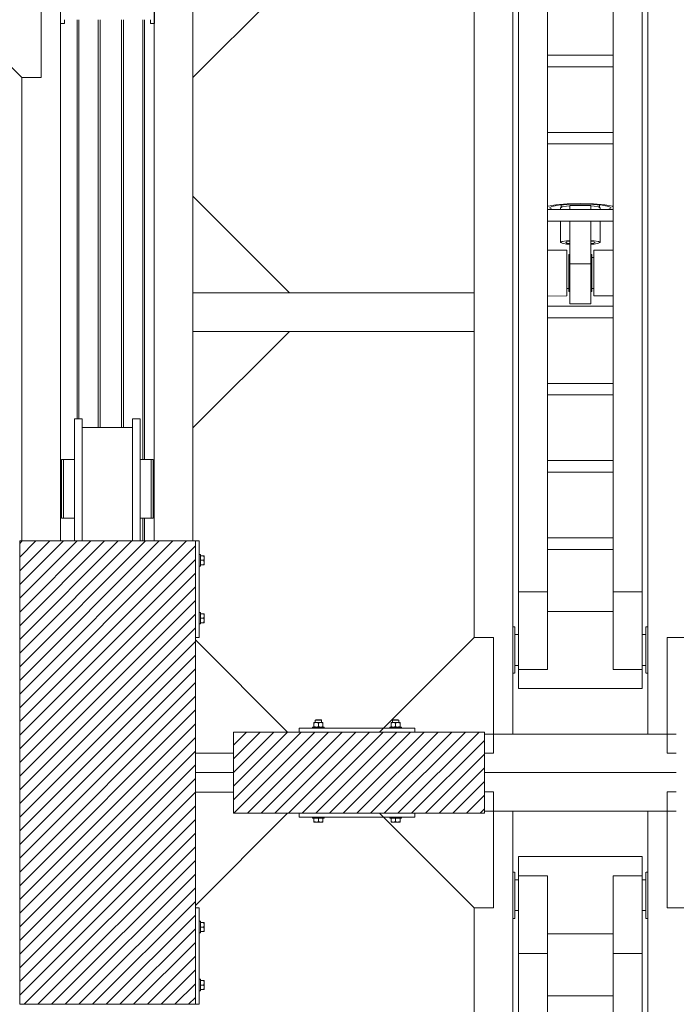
# Model space of a CAD drawing. Header units: millimetres. Extents: x 53056 to 116131, y -669674 to -625124.
# Tile 109 of 168: x 67361 to 69062, y -645721 to -643171. Entities that reach past the tile are written whole.
import ezdxf

# ---------------------------------------------------------------- set-up
doc = ezdxf.new("R2010")
doc.units = ezdxf.units.MM
doc.header["$MEASUREMENT"] = 0
doc.linetypes.add('DGN Style 1', pattern=[536.199087, 0.892178, -535.306909])
for name, color, linetype, lineweight in [('Side Cradle Blocks', 7, 'Continuous', 0), ('Side Cradle Hydraulic Arm Support', 7, 'Continuous', 0), ('Side Cradle Stbd', 7, 'Continuous', 0), ('Side Slip Rails', 7, 'Continuous', 0)]:
    doc.layers.add(name, color=color, linetype=linetype, lineweight=lineweight)

# ---------------------------------------------------------------- blocks, each defined once
blk = doc.blocks.new('*U84')
at = {"layer": 'Side Cradle Hydraulic Arm Support', "color": 7, "linetype": 'Continuous', "lineweight": 0}
for p, q in [((-175, -1059.4), (-175, 1359.5)), ((175, 1359.5), (175, -1059.4)), ((-175, 1202), (-170.2, 1202)), ((170.2, 1202), (175, 1202)), ((-160, 1182), (-169.7, 1182)), ((-160, 1181.8), (-169.7, 1181.8)), ((-169.7, 1181.8), (-160, 1181.8)), ((-160, 1192), (-160, 990.9)), ((-160, 1192), (-85, 1192)), ((-85, 1192), (-85, 990.9)), ((85, 990.9), (85, 1192)), ((85, 1192), (160, 1192)), ((160, 990.9), (160, 1192)), ((169.7, 1182), (160, 1181.9)), ((169.7, 1182), (160, 1182)), ((169.7, 1182), (169.7, 1182)), ((160, 1169.6), (160, 1169.6)), ((160, 1103.7), (160, 1142)), ((-275, 1109.5), (-275, 316.7)), ((-169.7, 1102), (-160, 1102)), ((-160, 1102), (-169.7, 1102)), ((160, 1102.1), (169.7, 1102.1)), ((169.7, 1102.1), (160, 1102.1)), ((169.7, 1102), (160, 1102)), ((-170.8, 1082), (-175, 1082)), ((-169.8, 1082), (-170.7, 1082)), ((-169.7, 1082), (-169.7, 1086.5)), ((-169.7, 1082), (-169.7, 1082)), ((169.7, 1082), (169.7, 1086.5)), ((169.7, 1082), (169.7, 1082)), ((170.7, 1082), (169.8, 1082)), ((175, 1082), (170.8, 1082)), ((85, 1042), (-85, 1042)), ((-160, 990.9), (-160, -1009.4)), ((-160, 990.9), (-85, 990.9)), ((-85, 990.9), (-85, -1009.4)), ((85, -968.7), (85, 990.9)), ((160, 990.9), (85, 990.9)), ((160, 990.9), (160, -1009.4)), ((-160, 938.1), (-160, 938.1)), ((160, 938.1), (160, 938.1)), ((85, 881.3), (-85, 881.3))]:
    blk.add_line(p, q, dxfattribs=at)
at = {"layer": 'Side Cradle Hydraulic Arm Support', "color": 7, "linetype": 'Continuous', "lineweight": 0, "flags": 128}
for points in [[(-248.5, 1409.5), (-225, 1409.5), (-225, 1109.5), (-275, 1109.5), (-520, 1354.5)], [(248.5, 1409.5), (225, 1409.5), (225, 1109.5), (275, 1109.5), (520, 1354.5)], [(-160, 1242), (160, 1242), (160, 1234.4), (160, 1212.7), (160, 1192)], [(-160, 1192), (-160, 1212.7), (-160, 1234.4), (-160, 1242)], [(-169.8, 1202), (-169.7, 1202), (-169.7, 1197.4), (-169.7, 1184.4), (-169.7, 1164.9), (-169.7, 1142), (-169.7, 1119), (-169.7, 1099.5), (-169.7, 1086.5)], [(169.7, 1086.5), (169.7, 1099.5), (169.7, 1119), (169.7, 1142), (169.7, 1164.9), (169.7, 1184.4), (169.7, 1197.4), (169.7, 1202), (169.8, 1202)]]:
    blk.add_lwpolyline(points, dxfattribs=at)
blk = doc.blocks.new('*U85')
at = {"layer": 'Side Cradle Hydraulic Arm Support', "color": 7, "linetype": 'Continuous', "lineweight": 0}
for p, q in [((-175, -1059.4), (-175, 1359.5)), ((175, 1359.5), (175, -1059.4)), ((-175, 1202), (-170.2, 1202)), ((170.2, 1202), (175, 1202)), ((-160, 1182), (-169.7, 1182)), ((-160, 1181.8), (-169.7, 1181.8)), ((-169.7, 1181.8), (-160, 1181.8)), ((-160, 1192), (-160, 990.9)), ((-160, 1192), (-85, 1192)), ((-85, 1192), (-85, 990.9)), ((85, 990.9), (85, 1192)), ((85, 1192), (160, 1192)), ((160, 990.9), (160, 1192)), ((169.7, 1182), (160, 1181.9)), ((169.7, 1182), (160, 1182)), ((169.7, 1182), (169.7, 1182)), ((160, 1169.6), (160, 1169.6)), ((160, 1103.7), (160, 1142)), ((-275, 1109.5), (-275, 316.7)), ((-169.7, 1102), (-160, 1102)), ((-160, 1102), (-169.7, 1102)), ((160, 1102.1), (169.7, 1102.1)), ((169.7, 1102.1), (160, 1102.1)), ((169.7, 1102), (160, 1102)), ((-170.8, 1082), (-175, 1082)), ((-169.8, 1082), (-170.7, 1082)), ((-169.7, 1082), (-169.7, 1086.5)), ((-169.7, 1082), (-169.7, 1082)), ((169.7, 1082), (169.7, 1086.5)), ((169.7, 1082), (169.7, 1082)), ((170.7, 1082), (169.8, 1082)), ((175, 1082), (170.8, 1082)), ((85, 1042), (-85, 1042)), ((-160, 990.9), (-160, -1009.4)), ((-160, 990.9), (-85, 990.9)), ((-85, 990.9), (-85, -1009.4)), ((85, -968.7), (85, 990.9)), ((160, 990.9), (85, 990.9)), ((160, 990.9), (160, -1009.4)), ((-160, 938.1), (-160, 938.1)), ((160, 938.1), (160, 938.1)), ((85, 881.3), (-85, 881.3)), ((-85, 851.3), (85, 851.3)), ((85, 681.3), (-85, 681.3)), ((-85, 651.3), (85, 651.3)), ((85, 481.3), (-85, 481.3)), ((-85, 451.3), (85, 451.3)), ((-1003.6, 316.7), (-275, 316.7)), ((-275, 216.7), (-275, 316.7)), ((-275, 316.7), (-275, 316.7)), ((85, 281.3), (-85, 281.3)), ((-85, 251.3), (85, 251.3)), ((-1003.6, 216.7), (-275, 216.7)), ((-275, 216.7), (-275, -809.4)), ((-35, 205.6), (-30, 205.6)), ((-27.5, 213.2), (-30, 213.2)), ((30, 213.2), (27.5, 213.2)), ((30, 205.6), (35, 205.6)), ((27.5, 172.8), (27.5, 142.1)), ((-27.5, 31.3), (-27.5, 142.1)), ((27.5, 142.1), (-27.5, 142.1)), ((27.5, 142.1), (27.5, 31.3)), ((-35, 106.1), (-85, 106)), ((-35, 106.1), (-35, 107.6)), ((-35, 107.6), (-35, 107.6)), ((-30, 117.9), (-27.5, 117.9)), ((27.5, 117.9), (30, 117.9)), ((35, 125.6), (30, 125.6)), ((-51, 31.3), (-51, 86.2)), ((51, 86.2), (51, 31.3)), ((85, 31.3), (-85, 31.3)), ((-85, 1.3), (85, 1.3)), ((-51, -3.2), (-51, 1.3)), ((-27.5, -9.4), (-27.5, 1.3)), ((27.5, 1.3), (27.5, -9.4)), ((51, 1.3), (51, -3.2)), ((-50, -3.8), (-50, -10.6)), ((-27.5, -9.4), (27.5, -9.4)), ((50, -10.6), (50, -3.8)), ((80, -3.2), (80, -3.2)), ((85, -168.7), (-85, -168.7)), ((-85, -198.7), (85, -198.7)), ((85, -368.7), (-85, -368.7)), ((-85, -398.7), (85, -398.7))]:
    blk.add_line(p, q, dxfattribs=at)
at = {"layer": 'Side Cradle Hydraulic Arm Support', "color": 7, "linetype": 'Continuous', "lineweight": 0, "extrusion": (0, 0, -1), "flags": 128}
for points in [[(248.5, 1409.5), (225, 1409.5), (225, 1109.5), (275, 1109.5), (520, 1354.5)], [(-248.5, 1409.5), (-225, 1409.5), (-225, 1109.5), (-275, 1109.5), (-520, 1354.5)], [(160, 1242), (-160, 1242), (-160, 1234.4), (-160, 1212.7), (-160, 1192)], [(160, 1192), (160, 1212.7), (160, 1234.4), (160, 1242)], [(169.8, 1202), (169.7, 1202), (169.7, 1197.4), (169.7, 1184.4), (169.7, 1164.9), (169.7, 1142), (169.7, 1119), (169.7, 1099.5), (169.7, 1086.5)], [(-169.7, 1086.5), (-169.7, 1099.5), (-169.7, 1119), (-169.7, 1142), (-169.7, 1164.9), (-169.7, 1184.4), (-169.7, 1197.4), (-169.7, 1202), (-169.8, 1202)], [(27.5, 142.1), (27.5, 172.8), (27.5, 202.4), (27.5, 226.5), (27.5, 241.6), (27.5, 245.4), (-27.5, 245.4), (-27.5, 241.6), (-27.5, 226.5), (-27.5, 202.4), (-27.5, 172.8)], [(85, 225.1), (35, 225), (35, 217.5), (35, 202), (35, 181), (35, 157.6), (35, 135.5), (35, 117.9), (35, 113.6), (35, 107.6), (85, 106.6)], [(30, 117.9), (30, 119.4), (30, 127.9), (30, 142.1), (30, 160), (30, 178.6), (30, 195.3), (30, 207.5), (30, 213.2), (30, 213.2)], [(-30, 117.9), (-30, 119.4), (-30, 127.9), (-30, 142.1), (-30, 160), (-30, 178.6), (-30, 195.3), (-30, 207.5), (-30, 213.2), (-30, 213.2)], [(-35, 107.6), (-35, 107.6), (-35, 117.9), (-35, 135.5), (-35, 157.6), (-35, 181), (-35, 202), (-35, 217.5), (-35, 225), (-85, 225)], [(-85, 106.6), (-35, 107.6), (-35, 106.1), (-85, 106.1)], [(27.5, 91.2), (36.1, 90.5), (47.1, 88.5), (51, 86.2), (47.1, 83.8), (36.1, 81.8), (27.5, 81.1)], [(38, 86.2), (35.1, 87.9), (27.5, 89.3)], [(27.5, 83), (35.1, 84.4), (38, 86.2)], [(-51, 86.2), (-47.1, 88.5), (-36.1, 90.5), (-27.5, 91.2)], [(-27.5, 89.3), (-35.1, 87.9), (-38, 86.2), (-35.1, 84.4), (-27.5, 83)], [(-27.5, 81.1), (-36.1, 81.8), (-47.1, 83.8), (-51, 86.2)], [(81.4, 1.3), (83.1, 1), (85, -0.2)], [(69.6, 1.3), (73.9, 0.5), (80, -3.2)], [(-80, -3.2), (-73.9, 0.5), (-69.6, 1.3)], [(-85, -0.2), (-83.1, 1), (-81.4, 1.3)], [(85, -6.3), (83.1, -7.4), (63.6, -10.9), (34.4, -13.3), (0, -14.1), (-34.4, -13.3), (-63.6, -10.9), (-83.1, -7.4), (-85, -6.2)], [(80, -3.2), (80, -3.2), (73.9, -6.9), (56.6, -10.1), (30.6, -12.2), (0, -12.9), (-30.6, -12.2), (-56.6, -10.1), (-73.9, -6.9), (-80, -3.2)], [(51, -3.2), (51, -3.2), (47.1, -5.6), (36.1, -7.6), (27.5, -8.3)], [(-27.5, -8.3), (-36.1, -7.6), (-47.1, -5.6), (-51, -3.2)]]:
    blk.add_lwpolyline(points, dxfattribs=at)
at = {"layer": 'Side Cradle Stbd', "color": 7, "linetype": 'Continuous', "lineweight": 0}
for p, q in [((-1003.6, 566.7), (-753.6, 316.7)), ((-1003.6, -33.3), (-753.6, 216.7)), ((-1003.6, -340.5), (-753.6, -590.5))]:
    blk.add_line(p, q, dxfattribs=at)
blk = doc.blocks.new('*U55')
at = {"linetype": 'Continuous', "lineweight": 0}
h = blk.add_hatch(dxfattribs=at)
h.set_pattern_fill('HATCH', color=30, style=0, pattern_type=2)
h.set_pattern_definition([(45, (-17013.055, 2290.377), (-17.719, 17.719), [])])
h.paths.add_polyline_path([(-16777.5, 1935.1), (-16777.5, 2228.5), (-16777.5, 2278.8), (-16777.5, 2329.1), (-16777.5, 2622.5), (-16777.5, 2628.8), (-16777.5, 2878.8), (-16784, 2878.8), (-16884, 2878.8), (-16908.8, 2878.8), (-16913.4, 2878.8), (-16920.5, 2878.8), (-16940.5, 2878.8), (-17070.5, 2878.8), (-17090.5, 2878.8), (-17126.5, 2878.8), (-17226.5, 2878.8), (-17232.5, 2878.8), (-17232.5, 2628.8), (-17232.5, 2623.1), (-17232.5, 2329.1), (-17232.5, 2278.8), (-17232.5, 2228.5), (-17232.5, 1934.5), (-17232.5, 1928.8), (-17232.5, 1678.8), (-17226.5, 1678.8), (-17126.5, 1678.8), (-17090.5, 1678.8), (-17070.5, 1678.8), (-16940.5, 1678.8), (-16920.5, 1678.8), (-16913.4, 1678.8), (-16908.8, 1678.8), (-16884, 1678.8), (-16784, 1678.8), (-16777.5, 1678.8), (-16777.5, 1928.8)])
h = blk.add_hatch(dxfattribs=at)
h.set_pattern_fill('HATCH', color=30, style=0, pattern_type=2)
h.set_pattern_definition([(45, (-16481.067, 2278.463), (-17.719, 17.719), [])])
h.paths.add_polyline_path([(-16508.9, 2383.8), (-16538.7, 2383.8), (-16678.9, 2383.8), (-16678.9, 2329.1), (-16678.9, 2278.8), (-16678.9, 2228.5), (-16678.9, 2173.8), (-16538.7, 2173.8), (-16508.9, 2173.8), (-16208.9, 2173.8), (-16028.9, 2173.8), (-16028.9, 2178.8), (-16028.9, 2278.8), (-16028.9, 2378.8), (-16028.9, 2383.8), (-16208.9, 2383.8)])
at = {"color": 30, "linetype": 'Continuous', "lineweight": 0, "flags": 128}
blk.add_lwpolyline([(-17232.5, 1678.8), (-17226.5, 1678.8), (-17126.5, 1678.8), (-17090.5, 1678.8), (-17070.5, 1678.8), (-16940.5, 1678.8), (-16920.5, 1678.8), (-16913.4, 1678.8), (-16908.8, 1678.8), (-16884, 1678.8), (-16784, 1678.8), (-16777.5, 1678.8), (-16777.5, 1928.8), (-16777.5, 1935.1), (-16777.5, 1935.1), (-16777.5, 2228.5), (-16777.5, 2278.8), (-16777.5, 2329.1), (-16777.5, 2622.5), (-16777.5, 2628.8), (-16777.5, 2878.8), (-16784, 2878.8), (-16884, 2878.8), (-16908.8, 2878.8), (-16913.4, 2878.8), (-16920.5, 2878.8), (-16940.5, 2878.8), (-17070.5, 2878.8), (-17090.5, 2878.8), (-17126.5, 2878.8), (-17226.5, 2878.8), (-17232.5, 2878.8)], dxfattribs=at)
blk.add_lwpolyline([(-16508.9, 2383.8), (-16538.7, 2383.8), (-16678.9, 2383.8), (-16678.9, 2329.1), (-16678.9, 2278.8), (-16678.9, 2228.5), (-16678.9, 2173.8), (-16538.7, 2173.8), (-16508.9, 2173.8), (-16208.9, 2173.8), (-16028.9, 2173.8), (-16028.9, 2178.8), (-16028.9, 2278.8), (-16028.9, 2378.8), (-16028.9, 2383.8), (-16208.9, 2383.8), (-16508.9, 2383.8)], close=True, dxfattribs=at)
at = {"layer": 'Side Cradle Blocks', "color": 7, "linetype": 'Continuous', "lineweight": 0}
for p, q in [((-17232.5, 2878.8), (-16777.5, 2878.8)), ((-17232.5, 1678.8), (-17232.5, 2878.8)), ((-16777.5, 2878.8), (-16767.5, 2878.8)), ((-16777.5, 2878.8), (-16777.5, 1678.8)), ((-16767.5, 2878.8), (-16767.5, 2628.8)), ((-16756.3, 2840.4), (-16764.5, 2840.4)), ((-16755.2, 2840.4), (-16756.3, 2840.4)), ((-16755.3, 2838.3), (-16756.3, 2840.4)), ((-16756.3, 2828.8), (-16755.2, 2831)), ((-16754.5, 2839.8), (-16754.5, 2839.7)), ((-16754.5, 2839.5), (-16754.5, 2839.7)), ((-16754.5, 2834.6), (-16754.5, 2837.7)), ((-16754.5, 2837.7), (-16754.5, 2837.5)), ((-16754.5, 2831.9), (-16754.5, 2834.6)), ((-16764.5, 2823.1), (-16764.5, 2828.8)), ((-16756.3, 2828.8), (-16764.5, 2828.8)), ((-16764.5, 2817.2), (-16756.3, 2817.2)), ((-16755.3, 2826.7), (-16756.3, 2828.8)), ((-16756.3, 2817.2), (-16755.2, 2819.4)), ((-16754.7, 2817.2), (-16754.5, 2817.2)), ((-16754.5, 2823), (-16754.5, 2826.8)), ((-16754.5, 2823), (-16754.5, 2825.7)), ((-16754.5, 2817.2), (-16754.5, 2817.9)), ((-16754.5, 2817.9), (-16754.5, 2817.8)), ((-16764.5, 2690.4), (-16756.3, 2690.4)), ((-16764.5, 2684.6), (-16764.5, 2678.8)), ((-16756.3, 2678.8), (-16764.5, 2678.8)), ((-16756.3, 2690.4), (-16755.2, 2688.2)), ((-16755.3, 2681), (-16756.3, 2678.8)), ((-16756.3, 2678.8), (-16755.2, 2676.7)), ((-16754.7, 2690.4), (-16754.5, 2690.4)), ((-16754.5, 2690.4), (-16754.5, 2689.7)), ((-16754.5, 2689.8), (-16754.5, 2689.7)), ((-16754.5, 2684.6), (-16754.5, 2680.9)), ((-16754.5, 2681.9), (-16754.5, 2684.6)), ((-16756.3, 2667.2), (-16764.5, 2667.2)), ((-16755.3, 2669.4), (-16756.3, 2667.2)), ((-16755.2, 2667.2), (-16756.3, 2667.2)), ((-16754.5, 2673), (-16754.5, 2675.7)), ((-16754.5, 2673), (-16754.5, 2670)), ((-16754.5, 2670.1), (-16754.5, 2670)), ((-16754.5, 2667.9), (-16754.5, 2668.1)), ((-16754.5, 2667.8), (-16754.5, 2667.9)), ((-16767.5, 2628.8), (-16777.5, 2628.8)), ((-16470.5, 2408.8), (-16470.5, 2408.6)), ((-16470.5, 2407), (-16468.3, 2408)), ((-16470.5, 2407), (-16470.5, 2398.6)), ((-16470.5, 2397.6), (-16470.5, 2398.6)), ((-16469.8, 2408.8), (-16469.9, 2408.8)), ((-16464.7, 2408.8), (-16467.7, 2408.8)), ((-16466.9, 2408.8), (-16466.9, 2408.8)), ((-16466.6, 2397), (-16464.7, 2396.8)), ((-16464.7, 2408.8), (-16460.9, 2408.8)), ((-16461.2, 2408.1), (-16463.2, 2408.6)), ((-16461, 2397.6), (-16458.9, 2398.6)), ((-16458.9, 2407), (-16456.8, 2408)), ((-16458.9, 2398.6), (-16458.9, 2407)), ((-16453.9, 2415.8), (-16456.2, 2415.8)), ((-16453.2, 2414.8), (-16455.8, 2414.8)), ((-16455.1, 2397), (-16453.1, 2396.8)), ((-16453.1, 2408.8), (-16450, 2408.8)), ((-16449.6, 2408.1), (-16451.6, 2408.6)), ((-16450.8, 2408.8), (-16450.9, 2408.8)), ((-16449.5, 2397.6), (-16447.3, 2398.6)), ((-16447.9, 2408.8), (-16448, 2408.8)), ((-16447.3, 2408), (-16447.3, 2408)), ((-16447.3, 2408), (-16447.3, 2407)), ((-16447.3, 2398.6), (-16447.3, 2407)), ((-16447.3, 2397.1), (-16447.3, 2396.8)), ((-16270.5, 2408), (-16270.5, 2408)), ((-16270.5, 2407), (-16270.5, 2408)), ((-16270.5, 2398.6), (-16270.5, 2407)), ((-16268.3, 2397.6), (-16270.5, 2398.6)), ((-16270.5, 2397.1), (-16270.5, 2396.8)), ((-16269.9, 2408.8), (-16269.8, 2408.8)), ((-16268.2, 2408.1), (-16266.2, 2408.6)), ((-16264.7, 2408.8), (-16267.7, 2408.8)), ((-16266.9, 2408.8), (-16266.9, 2408.8)), ((-16262.7, 2397), (-16264.7, 2396.8)), ((-16264.5, 2414.8), (-16261.9, 2414.8)), ((-16263.8, 2415.8), (-16261.6, 2415.8)), ((-16258.9, 2407), (-16261, 2408)), ((-16258.9, 2398.6), (-16258.9, 2407)), ((-16256.7, 2397.6), (-16258.9, 2398.6)), ((-16253.1, 2408.8), (-16256.9, 2408.8)), ((-16256.6, 2408.1), (-16254.6, 2408.6)), ((-16253.1, 2408.8), (-16250, 2408.8)), ((-16251.1, 2397), (-16253.1, 2396.8)), ((-16250.9, 2408.8), (-16250.8, 2408.8)), ((-16247.3, 2407), (-16249.4, 2408)), ((-16247.9, 2408.8), (-16248, 2408.8)), ((-16247.3, 2408.8), (-16247.3, 2408.6)), ((-16247.3, 2407), (-16247.3, 2398.6)), ((-16247.3, 2397.6), (-16247.3, 2398.6)), ((-16678.9, 2173.8), (-16678.9, 2383.8)), ((-16678.9, 2383.8), (-16028.9, 2383.8)), ((-16508.9, 2383.8), (-16508.9, 2393.8)), ((-16508.9, 2393.8), (-16208.9, 2393.8)), ((-16469.8, 2396.8), (-16469.9, 2396.8)), ((-16466.9, 2396.8), (-16466.9, 2396.8)), ((-16450.9, 2396.8), (-16450.8, 2396.8)), ((-16447.9, 2396.8), (-16448, 2396.8)), ((-16269.9, 2396.8), (-16269.8, 2396.8)), ((-16266.9, 2396.8), (-16266.9, 2396.8)), ((-16250.9, 2396.8), (-16250.8, 2396.8)), ((-16247.9, 2396.8), (-16248, 2396.8)), ((-16208.9, 2393.8), (-16208.9, 2383.8)), ((-16028.9, 2383.8), (-16028.9, 2173.8)), ((-16028.9, 2173.8), (-16678.9, 2173.8)), ((-16508.9, 2173.8), (-16508.9, 2163.8)), ((-16208.9, 2163.8), (-16208.9, 2173.8)), ((-16508.9, 2163.8), (-16208.9, 2163.8)), ((-16470.5, 2152.6), (-16470.5, 2160.8)), ((-16470.5, 2151.6), (-16470.5, 2152.6)), ((-16468.3, 2151.6), (-16470.5, 2152.6)), ((-16469.9, 2150.8), (-16469.8, 2150.8)), ((-16469.8, 2150.8), (-16469.6, 2150.8)), ((-16464.7, 2150.8), (-16467.7, 2150.8)), ((-16467.6, 2150.8), (-16467.7, 2150.8)), ((-16464.7, 2150.8), (-16462, 2150.8)), ((-16458.9, 2152.6), (-16461, 2151.6)), ((-16453.1, 2160.8), (-16458.9, 2160.8)), ((-16458.9, 2152.6), (-16458.9, 2160.8)), ((-16456.8, 2151.6), (-16458.9, 2152.6)), ((-16453.1, 2150.8), (-16456.9, 2150.8)), ((-16455.8, 2150.8), (-16453.1, 2150.8)), ((-16447.3, 2152.6), (-16449.5, 2151.6)), ((-16447.3, 2150.8), (-16448, 2150.8)), ((-16447.9, 2150.8), (-16448, 2150.8)), ((-16447.3, 2160.8), (-16447.3, 2152.6)), ((-16447.3, 2151.1), (-16447.3, 2150.8)), ((-16270.5, 2160.8), (-16270.5, 2152.6)), ((-16270.5, 2152.6), (-16268.3, 2151.6)), ((-16270.5, 2151.1), (-16270.5, 2150.8)), ((-16270.5, 2150.8), (-16269.8, 2150.8)), ((-16269.8, 2150.8), (-16269.9, 2150.8)), ((-16264.7, 2150.8), (-16260.9, 2150.8)), ((-16264.7, 2150.8), (-16262, 2150.8)), ((-16264.6, 2160.8), (-16258.9, 2160.8)), ((-16261, 2151.6), (-16258.9, 2152.6)), ((-16258.9, 2152.6), (-16258.9, 2160.8)), ((-16258.9, 2152.6), (-16256.7, 2151.6)), ((-16255.8, 2150.8), (-16253.1, 2150.8)), ((-16253.1, 2150.8), (-16250, 2150.8)), ((-16250, 2150.8), (-16250.2, 2150.8)), ((-16249.4, 2151.6), (-16247.3, 2152.6)), ((-16248.2, 2150.8), (-16248, 2150.8)), ((-16247.9, 2150.8), (-16248, 2150.8)), ((-16247.3, 2152.6), (-16247.3, 2160.8)), ((-16247.3, 2151.6), (-16247.3, 2152.6)), ((-16767.5, 1928.8), (-16777.5, 1928.8)), ((-16767.5, 1678.8), (-16767.5, 1928.8)), ((-16756.3, 1890.4), (-16764.5, 1890.4)), ((-16755.2, 1890.4), (-16756.3, 1890.4)), ((-16755.3, 1888.3), (-16756.3, 1890.4)), ((-16754.5, 1889.8), (-16754.5, 1889.7)), ((-16754.5, 1889.5), (-16754.5, 1889.7)), ((-16754.5, 1884.6), (-16754.5, 1887.7)), ((-16754.5, 1887.7), (-16754.5, 1887.5)), ((-16764.5, 1873.1), (-16764.5, 1878.8)), ((-16756.3, 1878.8), (-16764.5, 1878.8)), ((-16764.5, 1867.2), (-16756.3, 1867.2)), ((-16756.3, 1878.8), (-16755.2, 1881)), ((-16755.3, 1876.7), (-16756.3, 1878.8)), ((-16756.3, 1867.2), (-16755.2, 1869.4)), ((-16754.7, 1867.2), (-16754.5, 1867.2)), ((-16754.5, 1881.9), (-16754.5, 1884.6)), ((-16754.5, 1873), (-16754.5, 1876.8)), ((-16754.5, 1873), (-16754.5, 1875.7)), ((-16754.5, 1867.2), (-16754.5, 1867.9)), ((-16754.5, 1867.9), (-16754.5, 1867.8)), ((-16764.5, 1740.4), (-16756.3, 1740.4)), ((-16764.5, 1734.6), (-16764.5, 1728.8)), ((-16756.3, 1740.4), (-16755.2, 1738.2)), ((-16754.7, 1740.4), (-16754.5, 1740.4)), ((-16754.5, 1740.4), (-16754.5, 1739.7)), ((-16754.5, 1739.8), (-16754.5, 1739.7)), ((-16754.5, 1734.6), (-16754.5, 1730.9)), ((-16754.5, 1731.9), (-16754.5, 1734.6)), ((-16756.3, 1728.8), (-16764.5, 1728.8)), ((-16756.3, 1717.2), (-16764.5, 1717.2)), ((-16755.3, 1731), (-16756.3, 1728.8)), ((-16756.3, 1728.8), (-16755.2, 1726.7)), ((-16755.3, 1719.4), (-16756.3, 1717.2)), ((-16755.2, 1717.2), (-16756.3, 1717.2)), ((-16754.5, 1723), (-16754.5, 1725.7)), ((-16754.5, 1723), (-16754.5, 1720)), ((-16754.5, 1720.1), (-16754.5, 1720)), ((-16754.5, 1717.9), (-16754.5, 1718.1)), ((-16754.5, 1717.8), (-16754.5, 1717.9)), ((-16777.5, 1678.8), (-17232.5, 1678.8)), ((-16777.5, 1678.8), (-16767.5, 1678.8))]:
    blk.add_line(p, q, dxfattribs=at)
at = {"layer": 'Side Cradle Blocks', "color": 7, "linetype": 'Continuous', "lineweight": 0, "flags": 128}
for points in [[(-16767.5, 2843.8), (-16764.5, 2843.8), (-16764.5, 2842.7), (-16764.5, 2839.4), (-16764.5, 2834.6), (-16764.5, 2828.8)], [(-16755.2, 2831), (-16755.1, 2831.1), (-16754.6, 2833.1), (-16754.5, 2833.9), (-16754.5, 2834.6), (-16754.7, 2836.6), (-16755, 2837.6), (-16755.3, 2838.3)], [(-16754.5, 2837.7), (-16754.5, 2839.7), (-16754.5, 2840.4), (-16754.6, 2840.4), (-16755.2, 2840.4), (-16755.2, 2840.4)], [(-16754.5, 2826.8), (-16754.5, 2830.9), (-16754.5, 2834.6)], [(-16764.5, 2823.1), (-16764.5, 2818.2), (-16764.5, 2815), (-16764.5, 2813.8), (-16767.5, 2813.8)], [(-16756.3, 2817.2), (-16755.2, 2817.2), (-16755.2, 2817.2), (-16754.7, 2817.2)], [(-16755.2, 2819.4), (-16755.1, 2819.5), (-16754.6, 2821.5), (-16754.5, 2822.3), (-16754.5, 2823), (-16754.7, 2825), (-16755, 2826), (-16755.3, 2826.7)], [(-16754.5, 2817.9), (-16754.5, 2820), (-16754.5, 2823), (-16754.5, 2823)], [(-16767.5, 2693.8), (-16764.5, 2693.8), (-16764.5, 2692.7), (-16764.5, 2689.4), (-16764.5, 2684.6)], [(-16764.5, 2678.8), (-16764.5, 2673.1), (-16764.5, 2668.2), (-16764.5, 2665), (-16764.5, 2663.8), (-16767.5, 2663.8)], [(-16754.7, 2690.4), (-16755.2, 2690.4), (-16755.2, 2690.4), (-16756.3, 2690.4)], [(-16755.3, 2681), (-16755, 2681.6), (-16754.7, 2682.6), (-16754.5, 2684.6), (-16754.5, 2685.3), (-16754.6, 2686.1), (-16755.1, 2688.1), (-16755.2, 2688.2)], [(-16754.5, 2684.6), (-16754.5, 2684.6), (-16754.5, 2687.7), (-16754.5, 2689.7)], [(-16754.5, 2673), (-16754.5, 2676.8), (-16754.5, 2680.9)], [(-16755.3, 2669.4), (-16755, 2670), (-16754.7, 2671.1), (-16754.5, 2673), (-16754.5, 2673.8), (-16754.6, 2674.5), (-16755.1, 2676.5), (-16755.2, 2676.7)], [(-16755.2, 2667.2), (-16755.2, 2667.2), (-16754.6, 2667.2), (-16754.5, 2667.2), (-16754.5, 2667.9), (-16754.5, 2670)], [(-16470.5, 2408.8), (-16469.8, 2408.8), (-16467.7, 2408.8)], [(-16470.5, 2408.5), (-16470.5, 2408.5), (-16470.5, 2408.8), (-16470.5, 2408.8)], [(-16470.5, 2407), (-16470.5, 2408), (-16470.5, 2408), (-16470.5, 2408.6)], [(-16466.6, 2397), (-16467.7, 2397.3), (-16468.3, 2397.6), (-16470.5, 2398.6)], [(-16470.5, 2397.6), (-16470.5, 2397.6), (-16470.5, 2397), (-16470.5, 2396.8)], [(-16468.3, 2408), (-16467.7, 2408.3), (-16466.6, 2408.6), (-16464.7, 2408.8), (-16463.9, 2408.7), (-16463.2, 2408.6)], [(-16466.9, 2408.8), (-16466.9, 2414.8), (-16465.9, 2415.8), (-16465.4, 2415.8), (-16463.8, 2415.8), (-16461.6, 2415.8), (-16458.9, 2415.8), (-16456.2, 2415.8)], [(-16466.9, 2414.8), (-16466.3, 2414.8), (-16464.5, 2414.8), (-16461.9, 2414.8), (-16458.9, 2414.8), (-16455.8, 2414.8)], [(-16461, 2397.6), (-16461.2, 2397.5), (-16463.2, 2396.9), (-16463.9, 2396.8), (-16464.7, 2396.8)], [(-16461.2, 2408.1), (-16461, 2408), (-16458.9, 2407)], [(-16453.1, 2408.8), (-16456.9, 2408.8), (-16460.9, 2408.8)], [(-16455.1, 2397), (-16456.1, 2397.3), (-16456.8, 2397.6), (-16458.9, 2398.6)], [(-16456.8, 2408), (-16456.1, 2408.3), (-16455.1, 2408.6), (-16453.1, 2408.8), (-16452.4, 2408.7), (-16451.6, 2408.6)], [(-16453.9, 2415.8), (-16452.4, 2415.8), (-16451.9, 2415.8), (-16450.9, 2414.8), (-16450.9, 2408.8)], [(-16453.2, 2414.8), (-16451.5, 2414.8), (-16450.9, 2414.8)], [(-16449.5, 2397.6), (-16449.6, 2397.5), (-16451.6, 2396.9), (-16452.4, 2396.8), (-16453.1, 2396.8)], [(-16450, 2408.8), (-16448, 2408.8), (-16447.3, 2408.8), (-16447.3, 2408.5), (-16447.3, 2408)], [(-16449.6, 2408.1), (-16449.5, 2408), (-16447.3, 2407)], [(-16447.3, 2397.1), (-16447.3, 2397.6), (-16447.3, 2397.6), (-16447.3, 2398.6)], [(-16270.5, 2408), (-16270.5, 2408.5), (-16270.5, 2408.8), (-16269.8, 2408.8), (-16267.7, 2408.8)], [(-16270.5, 2407), (-16268.3, 2408), (-16268.2, 2408.1)], [(-16270.5, 2398.6), (-16270.5, 2397.6), (-16270.5, 2397.6), (-16270.5, 2397.1)], [(-16264.7, 2396.8), (-16265.4, 2396.8), (-16266.2, 2396.9), (-16268.2, 2397.5), (-16268.3, 2397.6)], [(-16266.9, 2408.8), (-16266.9, 2414.8), (-16265.9, 2415.8), (-16265.4, 2415.8), (-16263.8, 2415.8)], [(-16266.9, 2414.8), (-16266.3, 2414.8), (-16264.5, 2414.8)], [(-16266.2, 2408.6), (-16265.4, 2408.7), (-16264.7, 2408.8), (-16262.7, 2408.6), (-16261.7, 2408.3), (-16261, 2408)], [(-16256.9, 2408.8), (-16260.9, 2408.8), (-16264.7, 2408.8)], [(-16258.9, 2398.6), (-16261, 2397.6), (-16261.7, 2397.3), (-16262.7, 2397)], [(-16261.9, 2414.8), (-16258.9, 2414.8), (-16255.8, 2414.8), (-16253.2, 2414.8), (-16251.5, 2414.8), (-16250.9, 2414.8)], [(-16261.6, 2415.8), (-16258.9, 2415.8), (-16256.2, 2415.8), (-16253.9, 2415.8), (-16252.4, 2415.8), (-16251.9, 2415.8), (-16250.9, 2414.8), (-16250.9, 2408.8)], [(-16258.9, 2407), (-16256.7, 2408), (-16256.6, 2408.1)], [(-16253.1, 2396.8), (-16253.8, 2396.8), (-16254.6, 2396.9), (-16256.6, 2397.5), (-16256.7, 2397.6)], [(-16254.6, 2408.6), (-16253.8, 2408.7), (-16253.1, 2408.8), (-16251.1, 2408.6), (-16250.1, 2408.3), (-16249.4, 2408)], [(-16247.3, 2398.6), (-16249.4, 2397.6), (-16250.1, 2397.3), (-16251.1, 2397)], [(-16250, 2408.8), (-16248, 2408.8), (-16247.3, 2408.8)], [(-16247.3, 2408.6), (-16247.3, 2408), (-16247.3, 2408), (-16247.3, 2407)], [(-16247.3, 2396.8), (-16247.3, 2397), (-16247.3, 2397.6), (-16247.3, 2397.6)], [(-16473.9, 2393.8), (-16473.9, 2396.8), (-16472.7, 2396.8), (-16469.5, 2396.8), (-16464.6, 2396.8), (-16458.9, 2396.8), (-16453.1, 2396.8), (-16448.3, 2396.8), (-16445, 2396.8), (-16443.9, 2396.8), (-16443.9, 2393.8)], [(-16273.9, 2393.8), (-16273.9, 2396.8), (-16272.7, 2396.8), (-16269.5, 2396.8), (-16264.6, 2396.8), (-16258.9, 2396.8), (-16253.1, 2396.8), (-16248.3, 2396.8), (-16245, 2396.8), (-16243.9, 2396.8), (-16243.9, 2393.8)], [(-16458.9, 2160.8), (-16464.6, 2160.8), (-16469.5, 2160.8), (-16472.7, 2160.8), (-16473.9, 2160.8), (-16473.9, 2163.8)], [(-16470.5, 2151.6), (-16470.5, 2151.6), (-16470.5, 2151), (-16470.5, 2150.8), (-16469.8, 2150.8), (-16467.7, 2150.8)], [(-16468.3, 2151.6), (-16467.7, 2151.3), (-16466.6, 2151), (-16464.7, 2150.8), (-16463.9, 2150.8), (-16463.2, 2150.9), (-16461.2, 2151.5), (-16461, 2151.6)], [(-16464.7, 2150.8), (-16460.9, 2150.8), (-16456.9, 2150.8)], [(-16456.8, 2151.6), (-16456.1, 2151.3), (-16455.1, 2151), (-16453.1, 2150.8), (-16452.4, 2150.8), (-16451.6, 2150.9), (-16449.6, 2151.5), (-16449.5, 2151.6)], [(-16443.9, 2163.8), (-16443.9, 2160.8), (-16445, 2160.8), (-16448.3, 2160.8), (-16453.1, 2160.8)], [(-16453.1, 2150.8), (-16453.1, 2150.8), (-16450, 2150.8), (-16448, 2150.8)], [(-16447.3, 2151.1), (-16447.3, 2151.6), (-16447.3, 2151.6), (-16447.3, 2152.6)], [(-16264.6, 2160.8), (-16269.5, 2160.8), (-16272.7, 2160.8), (-16273.9, 2160.8), (-16273.9, 2163.8)], [(-16270.5, 2152.6), (-16270.5, 2151.6), (-16270.5, 2151.6), (-16270.5, 2151.1)], [(-16269.8, 2150.8), (-16267.7, 2150.8), (-16264.7, 2150.8), (-16264.7, 2150.8)], [(-16268.3, 2151.6), (-16268.2, 2151.5), (-16266.2, 2150.9), (-16265.4, 2150.8), (-16264.7, 2150.8), (-16262.7, 2151), (-16261.7, 2151.3), (-16261, 2151.6)], [(-16260.9, 2150.8), (-16256.9, 2150.8), (-16253.1, 2150.8)], [(-16243.9, 2163.8), (-16243.9, 2160.8), (-16245, 2160.8), (-16248.3, 2160.8), (-16253.1, 2160.8), (-16258.9, 2160.8)], [(-16256.7, 2151.6), (-16256.6, 2151.5), (-16254.6, 2150.9), (-16253.8, 2150.8), (-16253.1, 2150.8), (-16251.1, 2151), (-16250.1, 2151.3), (-16249.4, 2151.6)], [(-16250, 2150.8), (-16248, 2150.8), (-16247.3, 2150.8), (-16247.3, 2151), (-16247.3, 2151.6), (-16247.3, 2151.6)], [(-16767.5, 1893.8), (-16764.5, 1893.8), (-16764.5, 1892.7), (-16764.5, 1889.4), (-16764.5, 1884.6), (-16764.5, 1878.8)], [(-16755.2, 1881), (-16755.1, 1881.1), (-16754.6, 1883.1), (-16754.5, 1883.9), (-16754.5, 1884.6), (-16754.7, 1886.6), (-16755, 1887.6), (-16755.3, 1888.3)], [(-16754.5, 1887.7), (-16754.5, 1889.7), (-16754.5, 1890.4), (-16754.6, 1890.4), (-16755.2, 1890.4), (-16755.2, 1890.4)], [(-16764.5, 1873.1), (-16764.5, 1868.2), (-16764.5, 1865), (-16764.5, 1863.8), (-16767.5, 1863.8)], [(-16756.3, 1867.2), (-16755.2, 1867.2), (-16755.2, 1867.2), (-16754.7, 1867.2)], [(-16755.2, 1869.4), (-16755.1, 1869.5), (-16754.6, 1871.5), (-16754.5, 1872.3), (-16754.5, 1873), (-16754.7, 1875), (-16755, 1876), (-16755.3, 1876.7)], [(-16754.5, 1876.8), (-16754.5, 1880.9), (-16754.5, 1884.6)], [(-16754.5, 1867.9), (-16754.5, 1870), (-16754.5, 1873), (-16754.5, 1873)], [(-16767.5, 1743.8), (-16764.5, 1743.8), (-16764.5, 1742.7), (-16764.5, 1739.4), (-16764.5, 1734.6)], [(-16754.7, 1740.4), (-16755.2, 1740.4), (-16755.2, 1740.4), (-16756.3, 1740.4)], [(-16755.3, 1731), (-16755, 1731.6), (-16754.7, 1732.6), (-16754.5, 1734.6), (-16754.5, 1735.3), (-16754.6, 1736.1), (-16755.1, 1738.1), (-16755.2, 1738.2)], [(-16754.5, 1734.6), (-16754.5, 1734.6), (-16754.5, 1737.7), (-16754.5, 1739.7)], [(-16764.5, 1728.8), (-16764.5, 1723.1), (-16764.5, 1718.2), (-16764.5, 1715), (-16764.5, 1713.8), (-16767.5, 1713.8)], [(-16755.3, 1719.4), (-16755, 1720), (-16754.7, 1721.1), (-16754.5, 1723), (-16754.5, 1723.8), (-16754.6, 1724.5), (-16755.1, 1726.5), (-16755.2, 1726.7)], [(-16755.2, 1717.2), (-16755.2, 1717.2), (-16754.6, 1717.2), (-16754.5, 1717.2), (-16754.5, 1717.9), (-16754.5, 1720)], [(-16754.5, 1723), (-16754.5, 1726.8), (-16754.5, 1730.9)]]:
    blk.add_lwpolyline(points, dxfattribs=at)
at = {"layer": 'Side Cradle Stbd', "color": 7, "linetype": 'Continuous', "lineweight": 0}
for p, q in [((-16784, 4078.8), (-16784, 5605.1)), ((-17176.5, 4079.1), (-17176.5, 4393.4)), ((-16884, 2878.8), (-16884, 4393.4)), ((-17226.5, 4079.1), (-17476.5, 4329.1)), ((-17116.5, 4218.8), (-17126.5, 4218.8)), ((-17126.5, 4218.8), (-17126.5, 2878.8)), ((-17116.5, 4228.8), (-17116.5, 4218.8)), ((-16893.5, 4218.8), (-16893.5, 4228.8)), ((-16883.5, 4218.8), (-16893.5, 4218.8)), ((-17176.5, 4079.1), (-17226.5, 4079.1)), ((-17226.5, 4079.1), (-17226.5, 2878.8)), ((-16784, 2878.8), (-16784, 4079.1)), ((-17090.5, 3195), (-17090.5, 3181.2)), ((-16940.5, 3195), (-16940.5, 3181.2)), ((-17070.5, 3172.8), (-16940.5, 3172.8)), ((-17119, 3090), (-17119, 3084.2)), ((-17090.5, 3084.2), (-17090.5, 3090)), ((-16887, 3090), (-16887, 3084.2)), ((-17119, 3067.7), (-17119, 3084.2)), ((-17070.5, 3083.2), (-17070.5, 3013.8)), ((-16920.5, 3083.2), (-16920.5, 3013.8)), ((-16887, 3067.7), (-16887, 3084.2)), ((-17126.5, 3053.8), (-17124, 3053.8)), ((-17124, 3050.8), (-17124, 3053.8)), ((-17124, 3050.8), (-17124, 3049.2)), ((-17124, 3049.2), (-17124, 3043)), ((-17124, 3043), (-17124, 3042.4)), ((-17124, 3042.4), (-17124, 3042.1)), ((-17124, 3042.1), (-17124, 3042.1)), ((-17119, 3013.8), (-17119, 3043)), ((-17090.5, 3043), (-17090.5, 3039.3)), ((-17090.5, 3039.3), (-17090.5, 3013.8)), ((-16887, 3053.8), (-16884, 3053.8)), ((-17124, 3013.8), (-17124, 3012.2)), ((-17090.5, 3013.8), (-17090.5, 3010.2)), ((-17124, 2998.5), (-17124, 2997.1)), ((-17124, 2985.5), (-17124, 2985.3)), ((-17124, 2985.3), (-17124, 2985.2)), ((-17124, 2985.2), (-17124, 2984.7)), ((-17124, 2984.7), (-17124, 2984.4)), ((-17090.5, 2984.7), (-17090.5, 2981.6)), ((-17124, 2973.8), (-17126.5, 2973.8)), ((-17124, 2976.9), (-17124, 2976.3)), ((-17090.5, 2959.9), (-17090.5, 2957.9)), ((-16884, 2973.8), (-16887, 2973.8)), ((-17090.5, 2957.9), (-17090.5, 2944.5)), ((-17090.5, 2943.4), (-17090.5, 2942.7)), ((-16777.5, 2622.5), (-16538.7, 2383.8)), ((-15531.9, 2378.8), (-16028.9, 2378.8)), ((-16678.9, 2329.1), (-16777.5, 2329.1)), ((-16777.5, 2278.8), (-16678.9, 2278.8)), ((-16028.9, 2278.8), (-15531.9, 2278.8)), ((-16678.9, 2228.5), (-16777.5, 2228.5)), ((-16777.5, 1935.1), (-16538.7, 2173.8)), ((-15531.9, 2178.8), (-16028.9, 2178.8))]:
    blk.add_line(p, q, dxfattribs=at)
at = {"layer": 'Side Cradle Stbd', "color": 7, "linetype": 'Continuous', "lineweight": 0, "flags": 128}
for points in [[(-17126.5, 4218.8), (-17126.5, 4238.3), (-17126.5, 4328.8), (-17126.5, 4388.8)], [(-16883.5, 4388.8), (-16883.5, 4328.8), (-16883.5, 4238.3), (-16883.5, 4218.8)], [(-17090.5, 3195), (-17070.5, 3195), (-17070.5, 3195)], [(-17070.5, 3083.2), (-17070.5, 3141.9), (-17070.5, 3181.2), (-17070.5, 3195)], [(-16940.5, 3195), (-16920.5, 3195), (-16920.5, 3195)], [(-16920.5, 3083.2), (-16920.5, 3141.9), (-16920.5, 3181.2), (-16920.5, 3195)], [(-17090.5, 2878.8), (-17090.5, 2885.7), (-17090.5, 2944.5), (-17090.5, 3013.8), (-17090.5, 3083.2), (-17090.5, 3141.9), (-17090.5, 3181.2)], [(-16940.5, 2878.8), (-16940.5, 2885.7), (-16940.5, 2944.5), (-16940.5, 3013.8), (-16940.5, 3083.2), (-16940.5, 3141.9), (-16940.5, 3181.2)], [(-17119, 3090), (-17119, 3090), (-17124, 3090), (-17124, 3084.2), (-17124, 3067.7), (-17124, 3043), (-17124, 3013.8), (-17124, 2984.7), (-17124, 2959.9), (-17124, 2943.4), (-17124, 2937.6), (-17119, 2937.6), (-17119, 2937.6)], [(-17090.5, 3090), (-17119, 3090), (-17119, 3090)], [(-16892, 3090), (-16892, 3090), (-16920.5, 3090)], [(-16887, 3090), (-16887, 3090), (-16892, 3090), (-16892, 3084.2), (-16892, 3067.7), (-16892, 3043), (-16892, 3013.8), (-16892, 2984.7), (-16892, 2984.7)], [(-17119, 3067.7), (-17119, 3043), (-17119, 3013.8), (-17119, 2984.7), (-17119, 2984.7)], [(-16887, 3067.7), (-16887, 3043), (-16887, 3013.8), (-16887, 2984.7), (-16887, 2959.9), (-16887, 2943.4), (-16887, 2937.6)], [(-16892, 3043), (-16892, 3043), (-16892, 3013.8), (-16892, 2984.7), (-16892, 2959.9)], [(-17124, 3012.2), (-17124, 2998.5), (-17124, 2998.5), (-17124, 2998.5)], [(-17119, 3013.8), (-17119, 2984.7), (-17119, 2959.9), (-17119, 2943.4), (-17119, 2937.6), (-17090.5, 2937.6)], [(-17090.5, 3010.2), (-17090.5, 2984.7), (-17090.5, 2984.7)], [(-17070.5, 2878.8), (-17070.5, 2885.7), (-17070.5, 2944.5), (-17070.5, 3013.8)], [(-16920.5, 2878.8), (-16920.5, 2885.7), (-16920.5, 2944.5), (-16920.5, 3013.8)], [(-17124, 2997.1), (-17124, 2985.5), (-17124, 2985.5), (-17124, 2985.5)], [(-17124, 2984.4), (-17124, 2976.9), (-17124, 2976.9)], [(-17124, 2976.3), (-17124, 2973.8), (-17124, 2973.8)], [(-17090.5, 2981.6), (-17090.5, 2959.9), (-17090.5, 2959.9)], [(-16892, 2959.9), (-16892, 2959.9), (-16892, 2943.4), (-16892, 2937.6)], [(-17090.5, 2944.5), (-17090.5, 2943.4), (-17090.5, 2943.4)], [(-17090.5, 2942.7), (-17090.5, 2937.6), (-17090.5, 2937.6)], [(-16920.5, 2937.6), (-16892, 2937.6), (-16892, 2937.6)], [(-16892, 2937.6), (-16892, 2937.6), (-16887, 2937.6), (-16887, 2937.6)]]:
    blk.add_lwpolyline(points, dxfattribs=at)
at = {"layer": 'Side Slip Rails', "color": 7, "linetype": 'Continuous', "lineweight": 0}
for p, q in [((-17083.8, 3195), (-17083.8, 4228.8)), ((-17079.1, 3195), (-17079.1, 4228.8)), ((-17028.8, 3172.8), (-17028.8, 4228.8)), ((-17023.8, 3172.8), (-17023.8, 4228.8)), ((-16968.8, 3172.8), (-16968.8, 4228.8)), ((-16963.8, 3172.8), (-16963.8, 4228.8)), ((-16913.4, 3090), (-16913.4, 4228.8)), ((-16908.8, 3090), (-16908.8, 4228.8)), ((-16913.4, 2878.8), (-16913.4, 2937.6)), ((-16908.8, 2878.8), (-16908.8, 2937.6))]:
    blk.add_line(p, q, dxfattribs=at)
at = {"layer": 'Side Cradle Stbd', "color": 7, "linetype": 'Continuous', "lineweight": 0, "extrusion": (0, 0, -1), "rotation": 180}
blk.add_blockref('*U85', (15780.4, 3738.3), dxfattribs=at)
at = {"layer": 'Side Cradle Stbd', "color": 7, "linetype": 'Continuous', "lineweight": 0}
blk.add_blockref('*U84', (-15780.4, 819.4), dxfattribs=at)

msp = doc.modelspace()

# ---------------------------------------------------------------- block references
at = {"color": 7, "linetype": 'DGN Style 1', "lineweight": 0}
msp.add_blockref('*U55', (84593.95, -647399.35), dxfattribs=at)

doc.saveas('drawing.dxf')
